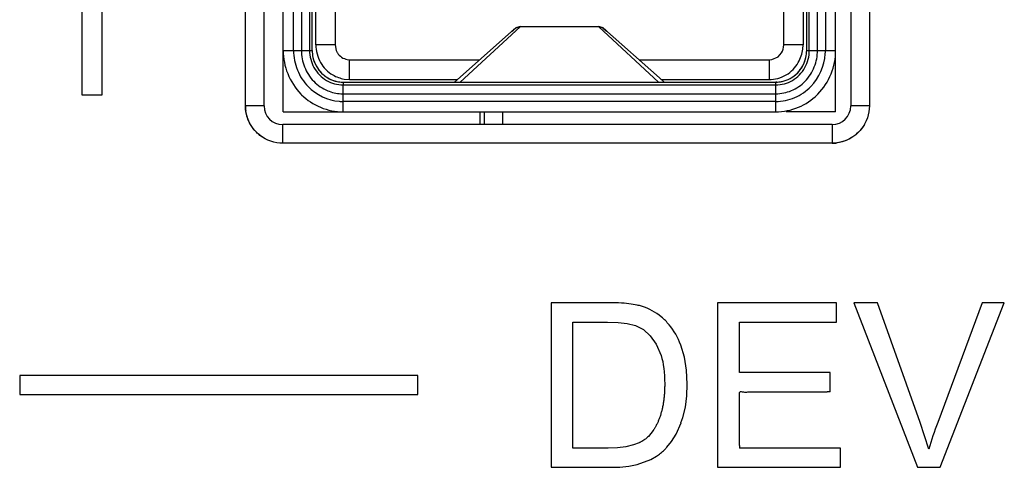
# Model space of a CAD drawing. Header units: inches. Extents: x 0 to 17, y 0 to 11.
# Tile 21 of 55: x 9.1 to 9.35, y 5.283 to 5.397. Entities that reach past the tile are written whole.
import ezdxf

# ---------------------------------------------------------------- set-up
doc = ezdxf.new("R2010")
doc.units = ezdxf.units.IN
doc.header["$LTSCALE"] = 0.935
doc.header["$MEASUREMENT"] = 0
doc.layers.get('0').update_dxf_attribs({"linetype": 'CONTINUOUS'})

msp = doc.modelspace()

# ---------------------------------------------------------------- linework, layer by layer
at = {"color": 40, "linetype": 'Continuous'}
for p, q in [((9.1571917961, 5.374974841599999), (9.1571917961, 5.7009590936)), ((9.3154571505, 5.7009590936), (9.3154571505, 5.374974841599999)), ((9.3060083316, 5.3655260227), (9.166640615, 5.3655260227))]:
    msp.add_line(p, q, dxfattribs=at)
at = {"color": 6, "linetype": 'Continuous'}
for p, q in [((9.161916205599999, 5.374974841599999), (9.161916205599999, 5.7009590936)), ((9.310732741, 5.7009590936), (9.310732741, 5.374974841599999)), ((9.166768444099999, 5.373484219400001), (9.166768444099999, 5.6871466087)), ((9.1693768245, 5.3890748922), (9.1693768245, 5.6871466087)), ((9.1713747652, 5.687145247), (9.1713747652, 5.3890762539)), ((9.1734530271, 5.6871466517), (9.1734530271, 5.389074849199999)), ((9.1741188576, 5.3890775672), (9.1741188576, 5.6871439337)), ((9.2995463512, 5.389074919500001), (9.2995466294, 5.5279076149)), ((9.300212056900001, 5.3890749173), (9.3002122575, 5.5279076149)), ((9.3022904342, 5.3890749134), (9.302290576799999, 5.5279076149)), ((9.3042880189, 5.5279076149), (9.3042879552, 5.3890748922)), ((9.3068959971, 5.373484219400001), (9.3068959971, 5.5279076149)), ((9.293728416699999, 5.3904579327), (9.293728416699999, 5.4413790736)), ((9.175036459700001, 5.3904579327), (9.175036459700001, 5.4324894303)), ((9.2986279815, 5.4324894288), (9.2986279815, 5.3904579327)), ((9.1799360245, 5.4143468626), (9.1799360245, 5.3904579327)), ((9.2268565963, 5.3950419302), (9.211682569, 5.3810280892)), ((9.2268565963, 5.3950419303), (9.2268565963, 5.3951119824)), ((9.2468078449, 5.3950419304), (9.2268565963, 5.3950419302)), ((9.2468078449, 5.3950419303), (9.2468078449, 5.3951100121)), ((9.2619818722, 5.3810280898), (9.2468078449, 5.3950419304)), ((9.2478967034, 5.3948114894), (9.2468538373, 5.395111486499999)), ((9.2102200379, 5.3810280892), (9.225383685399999, 5.3944674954)), ((9.224910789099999, 5.3938775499), (9.225383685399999, 5.3944674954)), ((9.2484666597, 5.3942281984), (9.2478967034, 5.3948114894)), ((9.262221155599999, 5.382085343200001), (9.2482497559, 5.3944949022)), ((9.2482497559, 5.3944949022), (9.2487559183, 5.393872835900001)), ((9.1799360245, 5.3904579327), (9.175036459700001, 5.3904579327)), ((9.1799360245, 5.3904579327), (9.180196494, 5.389063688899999)), ((9.2986279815, 5.3904579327), (9.293728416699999, 5.3904579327)), ((9.298552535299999, 5.3893695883), (9.2986279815, 5.3904579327)), ((9.166768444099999, 5.3890748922), (9.1734530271, 5.389074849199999)), ((9.1734530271, 5.389074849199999), (9.1741188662, 5.3890775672)), ((9.292274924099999, 5.3874790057), (9.2931499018, 5.3884263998)), ((9.299546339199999, 5.3890749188), (9.3068959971, 5.3890748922)), ((9.182989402, 5.386750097), (9.183610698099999, 5.3866859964)), ((9.183610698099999, 5.3866859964), (9.2166301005, 5.3866859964)), ((9.183610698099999, 5.381656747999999), (9.183610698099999, 5.3866859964)), ((9.257035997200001, 5.3866859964), (9.2900537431, 5.3866859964)), ((9.2900537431, 5.3866859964), (9.290675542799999, 5.3867501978)), ((9.2900537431, 5.3866859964), (9.2900537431, 5.381656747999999)), ((9.290675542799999, 5.3867501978), (9.292274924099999, 5.3874790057)), ((9.1819607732, 5.3810280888), (9.1819570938, 5.3803079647)), ((9.1819570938, 5.3803080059), (9.2917084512, 5.3803079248)), ((9.181957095, 5.373484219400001), (9.1819570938, 5.3803080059)), ((9.1819607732, 5.3810280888), (9.291706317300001, 5.3810280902)), ((9.1821931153, 5.3817931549), (9.183610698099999, 5.381656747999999)), ((9.183610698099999, 5.381656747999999), (9.210936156, 5.381656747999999)), ((9.2634337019, 5.3810280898), (9.262221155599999, 5.382085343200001)), ((9.2627127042, 5.381656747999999), (9.2900537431, 5.381656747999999)), ((9.2917073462, 5.373484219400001), (9.291706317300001, 5.3810280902)), ((9.1819570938, 5.3780600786), (9.2917073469, 5.3780600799)), ((9.291707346, 5.376120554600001), (9.181957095, 5.376120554)), ((9.161916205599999, 5.374974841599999), (9.1571917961, 5.374974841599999)), ((9.166768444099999, 5.373484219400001), (9.2917073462, 5.373484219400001)), ((9.2167171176, 5.370250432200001), (9.2167171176, 5.373484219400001)), ((9.2177466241, 5.373484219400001), (9.2177466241, 5.370250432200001)), ((9.2224710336, 5.370250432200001), (9.2224710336, 5.373484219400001)), ((9.3068959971, 5.373484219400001), (9.2943602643, 5.373484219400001)), ((9.3154571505, 5.374974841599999), (9.310732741, 5.374974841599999)), ((9.3060083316, 5.370250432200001), (9.166640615, 5.370250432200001)), ((9.166640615, 5.3655260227), (9.166640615, 5.370250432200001)), ((9.3060083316, 5.370250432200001), (9.3060083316, 5.3655260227)), ((9.3071175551, 5.3250165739), (9.2769592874, 5.3250165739)), ((9.2769592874, 5.3250165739), (9.2769592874, 5.2832504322)), ((9.3071175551, 5.3201173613), (9.3071175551, 5.3250165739)), ((9.2825010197, 5.3201173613), (9.3071175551, 5.3201173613)), ((9.2825010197, 5.307283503), (9.2825010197, 5.3201173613)), ((9.3055419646, 5.307283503), (9.2825010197, 5.307283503)), ((9.3055419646, 5.3023842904), (9.3055419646, 5.307283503)), ((9.3081073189, 5.2881496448), (9.2825010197, 5.2881496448)), ((9.3081073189, 5.2832504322), (9.3081073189, 5.2881496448)), ((9.2769592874, 5.2832504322), (9.3081073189, 5.2832504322))]:
    msp.add_line(p, q, dxfattribs=at)
at = {"color": 7, "linetype": 'Continuous'}
for p, q in [((9.120844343, 5.377787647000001), (9.120844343, 5.4197285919)), ((9.1157112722, 5.4104734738), (9.1157112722, 5.377787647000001)), ((9.2917073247, 5.3810280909), (9.2919504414, 5.381022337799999)), ((9.1157112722, 5.377787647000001), (9.120844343, 5.377787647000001)), ((9.2491065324, 5.3250165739), (9.234715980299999, 5.3250165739)), ((9.234715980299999, 5.3250165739), (9.234715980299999, 5.2832504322)), ((9.2518224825, 5.3249638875), (9.2491065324, 5.3250165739)), ((9.3174994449, 5.3250165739), (9.311511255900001, 5.3250165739)), ((9.311511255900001, 5.3250165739), (9.3276498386, 5.2832504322)), ((9.3283490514, 5.2946646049), (9.3174994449, 5.3250165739)), ((9.344041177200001, 5.3250165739), (9.3327829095, 5.2946646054)), ((9.3333947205, 5.2832504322), (9.3496797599, 5.3250165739)), ((9.3496797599, 5.3250165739), (9.344041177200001, 5.3250165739)), ((9.2402577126, 5.3201173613), (9.2490191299, 5.3201173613)), ((9.2402577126, 5.2881496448), (9.2402577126, 5.3201173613)), ((9.2613852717, 5.3145354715), (9.2626357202, 5.3116556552)), ((9.2008985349, 5.3065346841), (9.0999120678, 5.3065346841)), ((9.0999120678, 5.3065346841), (9.0999120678, 5.3017346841)), ((9.2008985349, 5.3017346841), (9.2008985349, 5.3065346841)), ((9.0999120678, 5.3017346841), (9.2008985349, 5.3017346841)), ((9.2626710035, 5.2973173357), (9.2624340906, 5.2963842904)), ((9.2676622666, 5.2945576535), (9.2681411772, 5.2959283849)), ((9.2664093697, 5.2916413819), (9.2676865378, 5.294548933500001)), ((9.3305364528, 5.2878283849), (9.3283490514, 5.2946646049)), ((9.2606059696, 5.2925738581), (9.2593821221, 5.291085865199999)), ((9.2652923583, 5.2898409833), (9.2664093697, 5.2916413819)), ((9.2491632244, 5.2881496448), (9.2402577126, 5.2881496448)), ((9.2515350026, 5.2882217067), (9.2491632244, 5.2881496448)), ((9.253678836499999, 5.2884563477), (9.2515350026, 5.2882217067)), ((9.2556380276, 5.2889173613), (9.253678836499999, 5.2884563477)), ((9.2570797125, 5.2894936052), (9.2556380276, 5.2889173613)), ((9.2641022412, 5.2883617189), (9.2652923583, 5.2898409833)), ((9.256504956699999, 5.2839590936), (9.259995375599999, 5.2852005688)), ((9.259995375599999, 5.2852005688), (9.2614821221, 5.2860590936)), ((9.234715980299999, 5.2832504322), (9.2497868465, 5.2832504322)), ((9.3276498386, 5.2832504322), (9.3333947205, 5.2832504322))]:
    msp.add_line(p, q, dxfattribs=at)
at = {"color": 6, "linetype": 'Continuous'}
for points in [[(9.2268565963, 5.395111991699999), (9.2257704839, 5.3948131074), (9.2249230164, 5.3939459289)], [(9.2919820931, 5.3810339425), (9.2918708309, 5.3810302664), (9.291770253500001, 5.3810289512), (9.2917075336, 5.381029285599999)]]:
    msp.add_lwpolyline(points, dxfattribs=at)
at = {"color": 7, "linetype": 'Continuous'}
for points in [[(9.2490191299, 5.3201173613), (9.2517035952, 5.3200423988), (9.2540480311, 5.3197952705), (9.256164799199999, 5.319259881)], [(9.256164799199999, 5.319259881), (9.25811842, 5.3181994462), (9.2598573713, 5.3166233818), (9.2613852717, 5.3145354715)], [(9.2692490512, 5.3043567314), (9.2690685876, 5.3079333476), (9.2685235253, 5.3112461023), (9.2676073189, 5.3142921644)], [(9.2681411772, 5.2959283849), (9.2687657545, 5.2985457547), (9.2691300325, 5.3013539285), (9.2692490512, 5.3043567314)], [(9.2497868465, 5.2832504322), (9.2521564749, 5.2833246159), (9.254392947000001, 5.2835552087), (9.256504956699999, 5.2839590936)]]:
    msp.add_lwpolyline(points, dxfattribs=at)
at = {"color": 6, "linetype": 'Continuous'}
for centre, radius, start, end in [((9.1837607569, 5.3904444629), 0.0038223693, 201.1760682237, 211.8678118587), ((9.2921892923, 5.388960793), 0.0120992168, 356.3252035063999, 0.5404810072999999), ((9.1822144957, 5.3890114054), 0.0080822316, 209.5803960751, 222.5332224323), ((9.2914664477, 5.389000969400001), 0.0080636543, 316.1613467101, 330.4688270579), ((9.1820053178, 5.388827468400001), 0.007803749, 222.5763017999, 239.7967412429), ((9.291662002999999, 5.388825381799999), 0.007800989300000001, 300.4352112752, 316.0967323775), ((9.1819763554, 5.3887522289), 0.0077241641, 239.7016456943, 269.8571228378), ((9.1819457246, 5.3878415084), 0.0097814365, 266.6771661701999, 270.0665964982), ((9.181892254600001, 5.3875202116), 0.011399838, 265.4243765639, 270.3258897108), ((9.166137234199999, 5.3749185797), 0.0089456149, 179.6396456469, 187.3963796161), ((9.166640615, 5.374974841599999), 0.0047244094, 180, 270), ((9.3060083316, 5.374974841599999), 0.0047244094, 270, 360), ((9.3060645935, 5.374471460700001), 0.0089456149, 269.6396456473, 277.3963796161)]:
    msp.add_arc(centre, radius, start, end, dxfattribs=at)
at = {"color": 7, "linetype": 'Continuous'}
for centre, radius, start, end in [((9.2916913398, 5.3887341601), 0.0077059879, 270.1478243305, 283.4798158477), ((9.252747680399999, 5.3080269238), 0.0168301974, 72.99383090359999, 76.9681992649), ((9.2521312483, 5.3089565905), 0.0163269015, 39.9283021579, 49.80745779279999), ((9.305007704, 4.9646956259), 0.3376890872, 89.9093518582, 90.0427044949), ((9.411351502, 5.2650588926), 0.0839614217, 159.3529094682, 164.2649148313), ((9.3910194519, 5.2886214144), 0.1085194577, 179.9089878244, 180.2490843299)]:
    msp.add_arc(centre, radius, start, end, dxfattribs=at)
at = {"color": 6, "linetype": 'Continuous'}
for points in [[(9.225383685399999, 5.3944674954), (9.225776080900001, 5.394819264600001), (9.226329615, 5.395044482), (9.2268565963, 5.3950419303)], [(9.2468078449, 5.3950419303), (9.2473219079, 5.3950419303), (9.2478620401, 5.3948324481), (9.2482497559, 5.3944949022)], [(9.175036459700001, 5.3904579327), (9.175036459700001, 5.389022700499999), (9.1754543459, 5.387399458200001), (9.1762544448, 5.3859784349)], [(9.2931499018, 5.3884263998), (9.2935221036, 5.3890240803), (9.293728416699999, 5.3897538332), (9.293728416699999, 5.3904579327)], [(9.166768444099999, 5.3890748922), (9.1667496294, 5.387036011), (9.1671572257, 5.3850337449), (9.1678963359, 5.3831904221)], [(9.1693768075, 5.3890762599), (9.1693605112, 5.3873857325), (9.169710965, 5.3856644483), (9.1703472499, 5.3840981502)], [(9.1713747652, 5.3890762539), (9.1713625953, 5.3876607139), (9.171646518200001, 5.3862204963), (9.1721668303, 5.3849039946)], [(9.1734530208, 5.389074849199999), (9.173440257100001, 5.3875840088), (9.1738456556, 5.3860477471), (9.1745674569, 5.3847432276)], [(9.180514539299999, 5.3884263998), (9.181041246, 5.3875806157), (9.1820126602, 5.3869469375), (9.182989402, 5.386750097)], [(9.2974199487, 5.3859961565), (9.2980173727, 5.3870627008), (9.2983999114, 5.3882419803), (9.298552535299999, 5.3893695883)], [(9.2990837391, 5.384716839), (9.2998129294, 5.3860247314), (9.3002236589, 5.3875677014), (9.3002122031, 5.3890650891)], [(9.3006195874, 5.379929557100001), (9.3027113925, 5.3820912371), (9.3040714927, 5.3851833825), (9.304263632, 5.3881853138)], [(9.3014882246, 5.3848777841), (9.3020149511, 5.3862011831), (9.3023026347, 5.387650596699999), (9.3022904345, 5.3890749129)], [(9.3057497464, 5.3831448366), (9.306500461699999, 5.385000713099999), (9.306914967, 5.387019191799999), (9.3068959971, 5.3890748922)], [(9.1678963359, 5.3831904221), (9.1686830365, 5.3812284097), (9.1698453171, 5.379446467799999), (9.1712687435, 5.3779921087)], [(9.1703472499, 5.3840981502), (9.1709778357, 5.3825458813), (9.171917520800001, 5.3810833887), (9.1730884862, 5.3798850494)], [(9.1745674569, 5.3847432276), (9.1753069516, 5.383406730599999), (9.176439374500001, 5.3822249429), (9.17775814, 5.3814542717)], [(9.179341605, 5.382851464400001), (9.1802473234, 5.3823291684), (9.1812326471, 5.3819730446), (9.1821931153, 5.3817931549)], [(9.2900537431, 5.381656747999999), (9.2914299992, 5.381656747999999), (9.2929837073, 5.3820723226), (9.294352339, 5.3828685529)], [(9.2959123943, 5.3814571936), (9.297220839, 5.382222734), (9.298345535, 5.383392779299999), (9.2990837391, 5.384716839)], [(9.3024007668, 5.3779972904), (9.3038108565, 5.379439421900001), (9.3049643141, 5.381203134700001), (9.3057497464, 5.3831448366)], [(9.17775814, 5.3814542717), (9.1790086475, 5.3807234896), (9.1805009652, 5.3803072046), (9.1819493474, 5.3803079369)], [(9.2917084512, 5.380307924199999), (9.2931611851, 5.3803059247), (9.294658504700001, 5.3807235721), (9.2959123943, 5.3814571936)], [(9.1730884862, 5.3798850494), (9.1751223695, 5.3778036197), (9.1780818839, 5.3763880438), (9.1809828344, 5.376156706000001)], [(9.178036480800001, 5.3788499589), (9.1790928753, 5.3784121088), (9.1802371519, 5.3781427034), (9.181378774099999, 5.378076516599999)], [(9.2917073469, 5.3780600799), (9.293052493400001, 5.378058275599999), (9.2944210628, 5.378344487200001), (9.2956619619, 5.3788637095)], [(9.2965285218, 5.3771145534), (9.2980503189, 5.3777658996), (9.2994684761, 5.3787399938), (9.3006195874, 5.379929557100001)], [(9.291707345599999, 5.3761205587), (9.2933481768, 5.376110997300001), (9.2950200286, 5.3764689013), (9.2965285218, 5.3771145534)], [(9.1584457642, 5.370275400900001), (9.1578359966, 5.3713418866), (9.1574237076, 5.3725486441), (9.157266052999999, 5.3737669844)], [(9.1762402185, 5.3746325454), (9.178066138, 5.373873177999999), (9.1800181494, 5.3734804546), (9.181957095, 5.373484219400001)], [(9.2917073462, 5.373484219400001), (9.2936630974, 5.373480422), (9.2956321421, 5.373880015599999), (9.2974716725, 5.3746523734)], [(9.1619044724, 5.3668010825), (9.1604894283, 5.3676184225), (9.1592568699, 5.368856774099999), (9.1584457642, 5.370275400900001)], [(9.314182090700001, 5.370238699), (9.3133647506, 5.3688236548), (9.3121263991, 5.3675910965), (9.3107077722, 5.3667799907)], [(9.3107077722, 5.3667799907), (9.3096412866, 5.3661702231), (9.3084345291, 5.3657579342), (9.3072161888, 5.3656002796)]]:
    msp.add_open_spline(points, degree=3, dxfattribs=at)
for points, knots in [([(9.1741188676, 5.3890775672), (9.1741181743, 5.3884723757), (9.1743561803, 5.386281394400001), (9.1762184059, 5.3829633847), (9.1793996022, 5.381245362), (9.1814207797, 5.381029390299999), (9.1819589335, 5.3810280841)], [0, 0, 0, 0, 0.1386814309, 0.5004445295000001, 0.8666066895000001, 1, 1, 1, 1]), ([(9.1741188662, 5.3890762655), (9.1741182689, 5.3884715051), (9.174274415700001, 5.3870351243), (9.1747904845, 5.385716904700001), (9.175185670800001, 5.3850216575)], [0, 0, 0, 0, 0.4223856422, 1, 1, 1, 1]), ([(9.291706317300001, 5.3810280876), (9.2922442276, 5.3810294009), (9.2942651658, 5.3812452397), (9.2974463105, 5.382962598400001), (9.299308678, 5.386279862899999), (9.299546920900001, 5.3884702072), (9.2995463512, 5.389074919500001)], [0, 0, 0, 0, 0.1333576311, 0.4995919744, 0.8614030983, 1, 1, 1, 1]), ([(9.2984825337, 5.385026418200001), (9.2988761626, 5.385720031), (9.2993909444, 5.387036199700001), (9.299546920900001, 5.3884702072), (9.2995463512, 5.389074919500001)], [0, 0, 0, 0, 0.5769514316, 1, 1, 1, 1]), ([(9.1762544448, 5.3859784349), (9.1766107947, 5.3853455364), (9.1774972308, 5.3841296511), (9.1786893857, 5.3832275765), (9.179341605, 5.382851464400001)], [0, 0, 0, 0, 0.4875338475, 1, 1, 1, 1]), ([(9.294352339, 5.3828685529), (9.2949934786, 5.383241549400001), (9.2961794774, 5.3841431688), (9.297061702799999, 5.385356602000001), (9.2974199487, 5.3859961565)], [0, 0, 0, 0, 0.5063452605, 1, 1, 1, 1]), ([(9.1721668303, 5.3849039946), (9.172701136, 5.3835520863), (9.1742704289, 5.3810459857), (9.1767283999, 5.3793921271), (9.178036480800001, 5.3788499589)], [0, 0, 0, 0, 0.506564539, 1, 1, 1, 1]), ([(9.2956619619, 5.3788637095), (9.296958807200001, 5.379406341), (9.2993946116, 5.3810520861), (9.300954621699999, 5.383537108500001), (9.3014882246, 5.3848777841)], [0, 0, 0, 0, 0.493476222, 1, 1, 1, 1]), ([(9.1712687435, 5.3779921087), (9.1713234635, 5.377936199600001), (9.1727705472, 5.3764807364), (9.1744792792, 5.3753648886), (9.1762402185, 5.3746325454)], [0, 0, 0, 0, 0.0380806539, 1, 1, 1, 1]), ([(9.2974716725, 5.3746523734), (9.2992146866, 5.375384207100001), (9.3009084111, 5.3764946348), (9.3023443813, 5.3779396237), (9.3024007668, 5.3779972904)], [0, 0, 0, 0, 0.9604477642, 1, 1, 1, 1])]:
    msp.add_open_spline(points, degree=3, knots=knots, dxfattribs=at)
at = {"color": 40, "linetype": 'Continuous'}
for points in [[(9.1608576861, 5.3675034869), (9.160540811, 5.367746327), (9.1583567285, 5.3696538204), (9.1571752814, 5.3725639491), (9.1571917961, 5.374974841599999)], [(9.3134796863, 5.3691919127), (9.3132368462, 5.3688750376), (9.3113293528, 5.3666909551), (9.3084192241, 5.365509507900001), (9.3060083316, 5.3655260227)]]:
    msp.add_open_spline(points, degree=3, knots=[0, 0, 0, 0, 0.1379310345, 1, 1, 1, 1], dxfattribs=at)
for points in [[(9.3154571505, 5.374974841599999), (9.315471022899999, 5.372949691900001), (9.3147545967, 5.370855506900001), (9.3134796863, 5.3691919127)], [(9.166640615, 5.3655260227), (9.164615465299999, 5.3655121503), (9.1625212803, 5.3662285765), (9.1608576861, 5.3675034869)]]:
    msp.add_open_spline(points, degree=3, dxfattribs=at)
at = {"color": 7, "linetype": 'Continuous'}
for points in [[(9.2565427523, 5.3244236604), (9.2553459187, 5.3247030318), (9.2537719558, 5.3248817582), (9.2518224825, 5.3249638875)], [(9.262667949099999, 5.3214283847), (9.2612486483, 5.322635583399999), (9.2595831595, 5.3235350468), (9.257670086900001, 5.3241211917)], [(9.2676073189, 5.3142921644), (9.266874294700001, 5.3162431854), (9.2658897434, 5.3179555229), (9.2646515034, 5.3194356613)], [(9.2626357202, 5.3116556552), (9.2632329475, 5.3096735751), (9.2635325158, 5.3072697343), (9.2635325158, 5.3044441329)]]:
    msp.add_open_spline(points, degree=3, dxfattribs=at)
for points, knots in [([(9.2635325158, 5.3044441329), (9.2635325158, 5.3040493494), (9.263521, 5.30327462), (9.263469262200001, 5.302156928), (9.2633831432, 5.3010835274), (9.263282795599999, 5.300225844), (9.2631854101, 5.2995617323), (9.2631038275, 5.2990746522), (9.263013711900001, 5.2985985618), (9.2629315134, 5.2982109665), (9.2628614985, 5.2979063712), (9.2628068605, 5.2976806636), (9.2627560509, 5.29748108), (9.2627231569, 5.2973571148), (9.2627096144, 5.2973069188)], [0, 0, 0, 0, 0.1444808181, 0.2889616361, 0.4334424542, 0.5779232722, 0.6501636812, 0.7224040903, 0.7946444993, 0.8668849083, 0.9030051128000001, 0.9391253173, 0.9752455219, 1, 1, 1, 1]), ([(9.2825001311, 5.2887937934), (9.2825015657, 5.2902835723), (9.2825046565, 5.2925182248), (9.2825025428, 5.2954980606), (9.2824890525, 5.297359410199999), (9.2824932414, 5.2988516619), (9.2824943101, 5.2999607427), (9.2825149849, 5.300896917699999), (9.2825251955, 5.3016550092), (9.2824498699, 5.3021377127), (9.2826505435, 5.3024750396), (9.2830465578, 5.3024961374), (9.2836732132, 5.3023125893), (9.2850260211, 5.302423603), (9.2868747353, 5.3023721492), (9.2891141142, 5.3023959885), (9.2920923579, 5.3023844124), (9.2958174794, 5.3023822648), (9.3002866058, 5.302383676), (9.3032662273, 5.3023840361), (9.3047560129, 5.3023846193)], [0, 0, 0, 0, 0.1248828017, 0.1873241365, 0.2497853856, 0.2809226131, 0.3123985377, 0.3428030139, 0.3592577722, 0.3762930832, 0.3823977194, 0.3891202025, 0.4068043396, 0.4379940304, 0.5004591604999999, 0.5629113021, 0.6253504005, 0.7502333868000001, 0.8751166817, 1, 1, 1, 1]), ([(9.2624340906, 5.2963842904), (9.262343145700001, 5.2961073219), (9.262152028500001, 5.2955673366), (9.2618378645, 5.2947993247), (9.261496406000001, 5.2940733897), (9.261189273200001, 5.293503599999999), (9.2609301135, 5.2930689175), (9.2607564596, 5.2927965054), (9.2606470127, 5.2926337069), (9.2606059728, 5.2925738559)], [0, 0, 0, 0, 0.1888410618, 0.3776821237, 0.5665231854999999, 0.7553642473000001, 0.8497847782, 0.9442053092, 1, 1, 1, 1]), ([(9.2593821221, 5.291085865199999), (9.2592654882, 5.2909692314), (9.2590224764, 5.2907426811), (9.2586286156, 5.2904228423), (9.2582053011, 5.2901228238), (9.257827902, 5.289889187), (9.2575111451, 5.289712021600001), (9.257287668, 5.2895952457), (9.257142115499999, 5.2895235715), (9.257079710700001, 5.2894936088)], [0, 0, 0, 0, 0.1862812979, 0.3725625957, 0.5588438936, 0.7451251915, 0.8382658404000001, 0.9314064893, 1, 1, 1, 1]), ([(9.2614821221, 5.2860590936), (9.261654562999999, 5.2861733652), (9.2619958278, 5.2864128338), (9.2624970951, 5.286804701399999), (9.2629879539, 5.287229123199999), (9.2633885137, 5.2876098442), (9.2637039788, 5.2879305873), (9.2639154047, 5.2881550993), (9.2640475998, 5.2883006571), (9.2641022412, 5.2883617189)], [0, 0, 0, 0, 0.1867583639, 0.3735167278, 0.5602750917, 0.7470334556, 0.8404126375, 0.9337918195, 1, 1, 1, 1])]:
    msp.add_open_spline(points, degree=3, knots=knots, dxfattribs=at)

doc.saveas('drawing.dxf')
